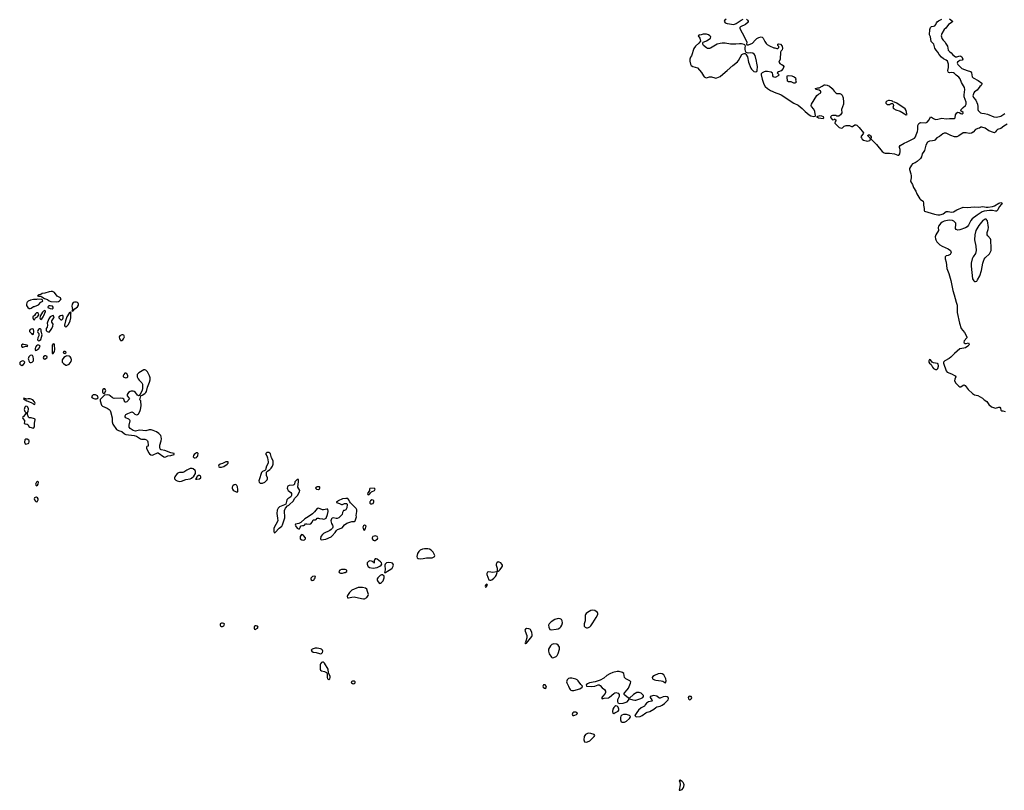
# Model space of a CAD drawing. Header units: inches. Extents: x 2221774 to 2440637, y 201306 to 357559.
# Tile 9 of 245: x 2256630 to 2275355, y 234508 to 249158. Entities that reach past the tile are written whole.
import ezdxf

# ---------------------------------------------------------------- set-up
doc = ezdxf.new("R2010")
doc.units = ezdxf.units.IN
doc.header["$MEASUREMENT"] = 0
for name, color, linetype in [('C2253', 7, 'Continuous'), ('C2254', 7, 'Continuous'), ('C2263', 7, 'Continuous'), ('C2264', 7, 'Continuous'), ('C2274', 7, 'Continuous')]:
    doc.layers.add(name, color=color, linetype=linetype)

msp = doc.modelspace()

# ---------------------------------------------------------------- linework, layer by layer
at = {"layer": 'C2253', "color": 5, "elevation": 20}
msp.add_lwpolyline([(2256935, 240000), (2256950, 239991), (2256966, 240000)], dxfattribs=at)
at = {"layer": 'C2254', "color": 5, "elevation": 20}
for points in [[(2257230, 243993), (2257190, 243987), (2257110, 243960), (2257056, 243950), (2257030, 243936), (2257002, 243930), (2256972, 243910), (2256990, 243901), (2257030, 243899), (2257050, 243891), (2257100, 243860), (2257158, 243838), (2257193, 243813), (2257220, 243800), (2257330, 243793), (2257370, 243799), (2257390, 243811), (2257409, 243830), (2257417, 243850), (2257414, 243854), (2257404, 243870), (2257344, 243904), (2257292, 243972), (2257255, 243990)], [(2256970, 243843), (2256950, 243838), (2256890, 243840), (2256833, 243827), (2256790, 243810), (2256773, 243790), (2256767, 243773), (2256762, 243750), (2256763, 243723), (2256784, 243684), (2256810, 243665), (2256830, 243665), (2256850, 243673), (2256890, 243703), (2256914, 243706), (2256990, 243737), (2257030, 243787), (2257069, 243810), (2257062, 243830), (2257050, 243839)], [(2257110, 243629), (2257084, 243616), (2257062, 243598), (2257024, 243536), (2257016, 243490), (2257019, 243470), (2257030, 243461), (2257050, 243474), (2257074, 243506), (2257090, 243537), (2257121, 243610), (2257119, 243619)], [(2257210, 243720), (2257184, 243716), (2257170, 243708), (2257163, 243690), (2257166, 243686), (2257212, 243668), (2257250, 243664), (2257269, 243671), (2257269, 243690), (2257252, 243712)], [(2257670, 243788), (2257650, 243781), (2257627, 243753), (2257620, 243710), (2257632, 243648), (2257625, 243625), (2257630, 243614), (2257638, 243622), (2257650, 243625), (2257679, 243661), (2257730, 243701), (2257748, 243730), (2257751, 243751), (2257741, 243770), (2257730, 243780), (2257710, 243787)], [(2256970, 243587), (2256950, 243585), (2256941, 243579), (2256930, 243569), (2256910, 243534), (2256881, 243510), (2256879, 243490), (2256890, 243458), (2256910, 243452), (2256932, 243488), (2256942, 243498), (2256970, 243511), (2256996, 243544), (2256989, 243570)], [(2257270, 243532), (2257250, 243531), (2257209, 243510), (2257186, 243474), (2257157, 243410), (2257155, 243390), (2257159, 243350), (2257151, 243310), (2257135, 243285), (2257131, 243250), (2257151, 243230), (2257190, 243220), (2257219, 243250), (2257244, 243290), (2257258, 243330), (2257264, 243370), (2257244, 243410), (2257243, 243430), (2257281, 243490), (2257284, 243510)], [(2257430, 243536), (2257405, 243530), (2257376, 243510), (2257375, 243490), (2257391, 243470), (2257410, 243454), (2257430, 243451), (2257449, 243470), (2257458, 243490), (2257458, 243518), (2257450, 243535)], [(2257595, 243595), (2257570, 243576), (2257529, 243511), (2257499, 243430), (2257482, 243350), (2257490, 243330), (2257510, 243322), (2257530, 243334), (2257558, 243362), (2257592, 243430), (2257602, 243490), (2257603, 243577), (2257607, 243587)], [(2256870, 243280), (2256830, 243267), (2256817, 243250), (2256817, 243230), (2256822, 243222), (2256858, 243190), (2256870, 243172), (2256890, 243182), (2256902, 243230), (2256890, 243275)], [(2257018, 243278), (2257010, 243278), (2256990, 243266), (2256976, 243250), (2256968, 243230), (2256975, 243210), (2256994, 243190), (2256997, 243170), (2256995, 243150), (2256976, 243110), (2256971, 243070), (2256979, 243059), (2256990, 243053), (2257010, 243059), (2257030, 243076), (2257056, 243170), (2257038, 243230), (2257039, 243259), (2257030, 243275)], [(2258590, 243167), (2258570, 243164), (2258537, 243150), (2258524, 243130), (2258530, 243090), (2258545, 243065), (2258550, 243061), (2258570, 243059), (2258590, 243074), (2258602, 243090), (2258621, 243130), (2258619, 243150), (2258610, 243159)], [(2256690, 242987), (2256665, 242970), (2256665, 242950), (2256675, 242935), (2256690, 242933), (2256750, 242952), (2256770, 242943), (2256788, 242950), (2256770, 242972), (2256710, 242980)], [(2256970, 242972), (2256950, 242959), (2256931, 242930), (2256925, 242910), (2256923, 242890), (2256930, 242872), (2256950, 242875), (2256970, 242887), (2256996, 242910), (2257017, 242950), (2257010, 242962), (2256992, 242972)], [(2257270, 242995), (2257245, 242970), (2257251, 242930), (2257245, 242825), (2257250, 242812), (2257270, 242811), (2257292, 242850), (2257301, 242890), (2257295, 242975), (2257290, 242988)], [(2256850, 242780), (2256830, 242775), (2256806, 242750), (2256794, 242710), (2256796, 242696), (2256803, 242670), (2256815, 242650), (2256830, 242642), (2256850, 242639), (2256870, 242646), (2256890, 242670), (2256895, 242710), (2256886, 242746), (2256871, 242771)], [(2257110, 242769), (2257081, 242750), (2257076, 242730), (2257087, 242710), (2257110, 242704), (2257130, 242714), (2257146, 242730), (2257150, 242742), (2257150, 242755), (2257130, 242769)], [(2257530, 242765), (2257502, 242758), (2257470, 242734), (2257439, 242690), (2257435, 242670), (2257439, 242650), (2257465, 242625), (2257510, 242591), (2257530, 242588), (2257570, 242611), (2257610, 242661), (2257618, 242690), (2257610, 242722), (2257590, 242749), (2257570, 242759)], [(2257493, 242853), (2257470, 242848), (2257458, 242830), (2257470, 242818), (2257490, 242812), (2257510, 242825), (2257515, 242830), (2257510, 242846)], [(2256690, 242672), (2256670, 242666), (2256645, 242655), (2256636, 242644), (2256630, 242630), (2256636, 242610), (2256650, 242596), (2256670, 242587), (2256700, 242600), (2256725, 242630), (2256727, 242650), (2256710, 242669)], [(2259010, 242504), (2258990, 242503), (2258897, 242443), (2258867, 242413), (2258862, 242398), (2258867, 242370), (2258886, 242330), (2258905, 242305), (2258956, 242256), (2258968, 242230), (2258965, 242150), (2258958, 242110), (2258921, 242039), (2258904, 242016), (2258890, 242008), (2258870, 242018), (2258834, 242070), (2258810, 242087), (2258790, 242095), (2258750, 242095), (2258730, 242090), (2258702, 242070), (2258674, 242030), (2258675, 242010), (2258680, 242000), (2258718, 241950), (2258670, 241896), (2258650, 241884), (2258629, 241889), (2258610, 241942), (2258590, 241959), (2258545, 241965), (2258430, 241954), (2258394, 241970), (2258350, 242008), (2258330, 242019), (2258294, 242026), (2258243, 242017), (2258161, 241939), (2258159, 241910), (2258189, 241829), (2258204, 241810), (2258296, 241770), (2258330, 241750), (2258348, 241730), (2258358, 241710), (2258387, 241590), (2258392, 241550), (2258391, 241510), (2258399, 241470), (2258470, 241370), (2258509, 241349), (2258570, 241330), (2258623, 241283), (2258646, 241270), (2258810, 241256), (2258850, 241239), (2258930, 241192), (2258950, 241186), (2259010, 241184), (2259041, 241170), (2259059, 241150), (2259068, 241130), (2259072, 241070), (2259072, 241050), (2259050, 241046), (2259042, 241030), (2259041, 241010), (2259078, 240930), (2259102, 240902), (2259125, 240885), (2259150, 240880), (2259170, 240886), (2259250, 240925), (2259264, 240924), (2259370, 240847), (2259390, 240842), (2259410, 240848), (2259450, 240864), (2259506, 240870), (2259566, 240890), (2259568, 240910), (2259503, 240923), (2259390, 240970), (2259323, 240983), (2259309, 240989), (2259300, 241000), (2259294, 241030), (2259295, 241070), (2259322, 241150), (2259326, 241190), (2259320, 241230), (2259312, 241250), (2259277, 241290), (2259230, 241323), (2259166, 241350), (2259130, 241360), (2259090, 241359), (2259030, 241344), (2258971, 241351), (2258910, 241352), (2258830, 241336), (2258790, 241347), (2258730, 241388), (2258714, 241413), (2258711, 241450), (2258729, 241529), (2258725, 241545), (2258704, 241564), (2258650, 241590), (2258635, 241610), (2258636, 241630), (2258649, 241650), (2258690, 241674), (2258750, 241698), (2258770, 241701), (2258778, 241698), (2258791, 241690), (2258817, 241657), (2258850, 241647), (2258870, 241651), (2258890, 241667), (2258918, 241710), (2258930, 241750), (2258939, 241819), (2258933, 241910), (2258918, 241930), (2258935, 242005), (2258957, 242023), (2259010, 242053), (2259032, 242070), (2259044, 242090), (2259060, 242170), (2259102, 242270), (2259111, 242310), (2259110, 242350), (2259101, 242390), (2259064, 242464), (2259030, 242498)], [(2258650, 242439), (2258630, 242436), (2258610, 242414), (2258597, 242390), (2258596, 242370), (2258630, 242354), (2258650, 242351), (2258670, 242355), (2258685, 242370), (2258689, 242390), (2258669, 242430)], [(2258250, 242139), (2258230, 242139), (2258210, 242129), (2258203, 242110), (2258203, 242083), (2258210, 242062), (2258217, 242057), (2258230, 242051), (2258250, 242062), (2258266, 242110), (2258263, 242123)], [(2256710, 241966), (2256705, 241950), (2256765, 241910), (2256850, 241881), (2256890, 241852), (2256910, 241845), (2256918, 241850), (2256922, 241870), (2256914, 241890), (2256879, 241930), (2256830, 241949), (2256790, 241949), (2256764, 241944)], [(2258050, 242029), (2258030, 242025), (2258006, 242010), (2257998, 241990), (2258011, 241970), (2258062, 241950), (2258090, 241948), (2258106, 241954), (2258122, 241970), (2258119, 241990), (2258109, 242010), (2258070, 242026)], [(2256750, 241809), (2256726, 241790), (2256716, 241750), (2256731, 241710), (2256746, 241690), (2256745, 241670), (2256704, 241616), (2256690, 241606), (2256682, 241590), (2256690, 241574), (2256720, 241540), (2256722, 241510), (2256714, 241490), (2256736, 241476), (2256770, 241467), (2256790, 241456), (2256805, 241425), (2256825, 241410), (2256890, 241391), (2256910, 241415), (2256915, 241430), (2256911, 241490), (2256927, 241550), (2256925, 241565), (2256912, 241572), (2256850, 241587), (2256810, 241589), (2256800, 241600), (2256779, 241650), (2256779, 241690), (2256794, 241710), (2256799, 241759), (2256786, 241790), (2256770, 241804)], [(2256770, 241184), (2256750, 241182), (2256726, 241170), (2256725, 241125), (2256735, 241095), (2256750, 241087), (2256790, 241098), (2256804, 241110), (2256813, 241130), (2256813, 241153), (2256807, 241167)], [(2259910, 240626), (2259870, 240623), (2259806, 240594), (2259750, 240557), (2259730, 240551), (2259670, 240551), (2259650, 240545), (2259628, 240532), (2259579, 240470), (2259573, 240450), (2259573, 240430), (2259601, 240401), (2259625, 240390), (2259670, 240380), (2259710, 240387), (2259790, 240414), (2259870, 240430), (2259898, 240442), (2259940, 240480), (2259972, 240528), (2259977, 240570), (2259965, 240590), (2259930, 240618)], [(2256970, 240383), (2256950, 240369), (2256931, 240330), (2256935, 240310), (2256950, 240297), (2256970, 240307), (2256982, 240330), (2256989, 240369)]]:
    msp.add_lwpolyline(points, close=True, dxfattribs=at)
for points in [[(2260000, 240923), (2259990, 240922), (2259971, 240910), (2259947, 240890), (2259934, 240870), (2259931, 240850), (2259950, 240831), (2259970, 240828), (2259990, 240835), (2260000, 240845)], [(2260000, 240468), (2259985, 240435), (2259974, 240430), (2259982, 240422), (2260000, 240424)], [(2256966, 240000), (2256970, 240002), (2256981, 240030), (2256980, 240050), (2256970, 240067), (2256950, 240081), (2256923, 240077), (2256914, 240070), (2256908, 240050), (2256913, 240030), (2256930, 240003), (2256935, 240000)]]:
    msp.add_lwpolyline(points, dxfattribs=at)
at = {"layer": 'C2263', "color": 5, "elevation": 20}
for points in [[(2261705, 240000), (2261690, 239950), (2261667, 239933), (2261570, 239897), (2261548, 239872), (2261526, 239834), (2261520, 239770), (2261536, 239684), (2261537, 239630), (2261466, 239490), (2261461, 239430), (2261470, 239402), (2261490, 239411), (2261567, 239493), (2261613, 239530), (2261630, 239554), (2261670, 239690), (2261667, 239830), (2261686, 239874), (2261724, 239917), (2261750, 239929), (2261770, 239946), (2261823, 240000)], [(2262672, 240000), (2262670, 239998), (2262654, 239990), (2262658, 239978), (2262674, 239970), (2262710, 239963), (2262750, 239943), (2262770, 239943), (2262810, 239959), (2262850, 239958), (2262858, 239950), (2262859, 239939), (2262850, 239878), (2262838, 239850), (2262830, 239842), (2262810, 239828), (2262790, 239826), (2262771, 239790), (2262761, 239750), (2262727, 239710), (2262699, 239690), (2262670, 239677), (2262650, 239675), (2262590, 239685), (2262570, 239679), (2262561, 239670), (2262545, 239630), (2262561, 239581), (2262581, 239550), (2262587, 239530), (2262587, 239510), (2262577, 239490), (2262555, 239465), (2262530, 239447), (2262407, 239393), (2262387, 239373), (2262359, 239330), (2262351, 239290), (2262358, 239278), (2262370, 239271), (2262410, 239273), (2262450, 239284), (2262551, 239329), (2262570, 239343), (2262632, 239408), (2262654, 239446), (2262674, 239466), (2262761, 239499), (2262810, 239552), (2262850, 239584), (2262950, 239615), (2262990, 239619), (2263009, 239631), (2263025, 239670), (2263033, 239707), (2263032, 239732), (2263045, 239810), (2263040, 239840), (2263030, 239863), (2263010, 239887), (2262950, 239949), (2262924, 239970), (2262909, 239989), (2262905, 240000)], [(2263293, 240000), (2263287, 239990), (2263290, 239967), (2263310, 239954), (2263330, 239951), (2263350, 239959), (2263367, 239990), (2263365, 240000)]]:
    msp.add_lwpolyline(points, dxfattribs=at)
for points in [[(2262310, 239871), (2262290, 239864), (2262239, 239801), (2262199, 239761), (2262115, 239705), (2262052, 239670), (2261978, 239602), (2261938, 239582), (2261878, 239570), (2261871, 239550), (2261875, 239535), (2261905, 239490), (2261930, 239476), (2261950, 239481), (2261967, 239513), (2261985, 239535), (2262010, 239543), (2262036, 239544), (2262049, 239551), (2262067, 239573), (2262090, 239575), (2262150, 239567), (2262170, 239575), (2262194, 239606), (2262210, 239651), (2262253, 239647), (2262270, 239656), (2262290, 239679), (2262310, 239683), (2262330, 239676), (2262390, 239671), (2262410, 239665), (2262434, 239666), (2262457, 239683), (2262483, 239750), (2262494, 239806), (2262492, 239852), (2262470, 239855), (2262410, 239838), (2262390, 239841)], [(2263190, 239546), (2263166, 239534), (2263154, 239510), (2263170, 239458), (2263190, 239456), (2263210, 239486), (2263216, 239510), (2263218, 239530), (2263205, 239545)], [(2261990, 239369), (2261965, 239330), (2261962, 239310), (2261967, 239290), (2261998, 239270), (2262030, 239265), (2262049, 239271), (2262059, 239281), (2262065, 239290), (2262065, 239310), (2262030, 239353), (2262010, 239365)], [(2263390, 239343), (2263370, 239339), (2263347, 239330), (2263331, 239310), (2263331, 239290), (2263350, 239265), (2263370, 239259), (2263390, 239260), (2263410, 239269), (2263433, 239290), (2263442, 239310), (2263430, 239331)], [(2264390, 239100), (2264330, 239100), (2264294, 239090), (2264248, 239070), (2264222, 239050), (2264193, 239010), (2264182, 238950), (2264187, 238930), (2264210, 238915), (2264250, 238908), (2264306, 238914), (2264370, 238930), (2264472, 238928), (2264515, 238945), (2264521, 238950), (2264523, 238970), (2264493, 239033), (2264457, 239070), (2264421, 239090)], [(2263410, 238909), (2263390, 238908), (2263378, 238890), (2263372, 238870), (2263370, 238829), (2263366, 238846), (2263354, 238846), (2263339, 238859), (2263324, 238864), (2263290, 238869), (2263263, 238857), (2263241, 238830), (2263239, 238810), (2263254, 238770), (2263260, 238760), (2263283, 238743), (2263350, 238733), (2263430, 238746), (2263479, 238770), (2263503, 238790), (2263517, 238810), (2263512, 238830), (2263492, 238850), (2263430, 238899)], [(2263650, 238840), (2263609, 238831), (2263579, 238810), (2263573, 238790), (2263578, 238702), (2263567, 238650), (2263570, 238646), (2263590, 238647), (2263625, 238675), (2263691, 238709), (2263711, 238729), (2263732, 238768), (2263737, 238790), (2263736, 238810), (2263723, 238823), (2263695, 238835)], [(2265730, 238849), (2265704, 238830), (2265694, 238810), (2265691, 238790), (2265708, 238730), (2265713, 238673), (2265730, 238671), (2265750, 238687), (2265770, 238705), (2265800, 238750), (2265810, 238770), (2265812, 238790), (2265802, 238810), (2265779, 238830), (2265750, 238847)], [(2262230, 238579), (2262201, 238570), (2262170, 238539), (2262165, 238530), (2262171, 238510), (2262190, 238497), (2262210, 238502), (2262230, 238517), (2262238, 238530), (2262249, 238550), (2262253, 238570), (2262250, 238575)], [(2262770, 238707), (2262750, 238703), (2262719, 238690), (2262701, 238670), (2262703, 238650), (2262730, 238638), (2262770, 238636), (2262810, 238646), (2262822, 238650), (2262849, 238670), (2262849, 238690), (2262823, 238703)], [(2263530, 238604), (2263510, 238602), (2263487, 238590), (2263441, 238550), (2263428, 238530), (2263427, 238510), (2263435, 238490), (2263464, 238444), (2263470, 238438), (2263490, 238443), (2263510, 238457), (2263540, 238490), (2263565, 238550), (2263559, 238579)], [(2265550, 238659), (2265530, 238653), (2265519, 238641), (2265514, 238630), (2265514, 238610), (2265551, 238511), (2265570, 238501), (2265590, 238504), (2265610, 238510), (2265650, 238538), (2265679, 238570), (2265691, 238590), (2265706, 238630), (2265709, 238649), (2265699, 238659), (2265630, 238651)], [(2265510, 238429), (2265487, 238410), (2265481, 238390), (2265490, 238372), (2265510, 238381), (2265524, 238410), (2265520, 238420)], [(2263150, 238365), (2263070, 238361), (2262950, 238311), (2262905, 238270), (2262865, 238210), (2262858, 238190), (2262867, 238170), (2262886, 238166), (2262950, 238182), (2262990, 238183), (2263128, 238152), (2263170, 238147), (2263190, 238150), (2263230, 238173), (2263257, 238210), (2263264, 238230), (2263243, 238290), (2263234, 238330), (2263205, 238350)], [(2267530, 237935), (2267490, 237927), (2267428, 237890), (2267404, 237870), (2267392, 237850), (2267387, 237830), (2267387, 237770), (2267382, 237730), (2267365, 237670), (2267366, 237630), (2267383, 237610), (2267410, 237599), (2267430, 237597), (2267450, 237602), (2267470, 237614), (2267490, 237636), (2267530, 237690), (2267596, 237790), (2267625, 237850), (2267627, 237870), (2267617, 237890), (2267567, 237927)], [(2260490, 237687), (2260470, 237685), (2260442, 237670), (2260440, 237650), (2260450, 237635), (2260470, 237624), (2260490, 237624), (2260510, 237636), (2260522, 237650), (2260526, 237670), (2260510, 237682)], [(2261130, 237637), (2261110, 237636), (2261097, 237630), (2261088, 237610), (2261088, 237588), (2261094, 237574), (2261110, 237567), (2261155, 237590), (2261167, 237610), (2261155, 237630)], [(2266870, 237773), (2266810, 237757), (2266738, 237710), (2266697, 237670), (2266690, 237650), (2266692, 237612), (2266710, 237567), (2266737, 237557), (2266830, 237568), (2266870, 237577), (2266903, 237597), (2266922, 237618), (2266939, 237650), (2266951, 237690), (2266950, 237730), (2266934, 237754), (2266910, 237768)], [(2266270, 237582), (2266247, 237573), (2266239, 237550), (2266242, 237530), (2266276, 237450), (2266276, 237404), (2266257, 237343), (2266248, 237330), (2266246, 237310), (2266250, 237294), (2266256, 237304), (2266270, 237306), (2266367, 237430), (2266375, 237450), (2266377, 237470), (2266367, 237510), (2266351, 237551), (2266342, 237562), (2266331, 237571), (2266310, 237578)], [(2266790, 237290), (2266750, 237281), (2266724, 237256), (2266688, 237190), (2266686, 237150), (2266701, 237101), (2266741, 237041), (2266750, 237033), (2266770, 237029), (2266790, 237030), (2266833, 237050), (2266851, 237069), (2266873, 237110), (2266895, 237190), (2266894, 237230), (2266870, 237269), (2266846, 237286)], [(2262290, 237213), (2262248, 237212), (2262190, 237191), (2262176, 237170), (2262184, 237150), (2262210, 237135), (2262270, 237129), (2262330, 237107), (2262350, 237104), (2262370, 237109), (2262392, 237128), (2262398, 237150), (2262390, 237173), (2262371, 237191), (2262350, 237199)], [(2262390, 236944), (2262370, 236938), (2262350, 236912), (2262345, 236890), (2262346, 236810), (2262352, 236792), (2262370, 236780), (2262430, 236767), (2262467, 236747), (2262480, 236720), (2262481, 236650), (2262487, 236627), (2262510, 236614), (2262530, 236627), (2262536, 236650), (2262533, 236670), (2262504, 236744), (2262497, 236810), (2262430, 236923), (2262410, 236941)], [(2267990, 236767), (2267910, 236746), (2267856, 236724), (2267795, 236690), (2267738, 236642), (2267670, 236602), (2267572, 236568), (2267466, 236550), (2267427, 236530), (2267406, 236510), (2267412, 236490), (2267510, 236479), (2267570, 236486), (2267630, 236513), (2267650, 236511), (2267670, 236499), (2267710, 236455), (2267750, 236425), (2267770, 236390), (2267773, 236370), (2267765, 236350), (2267723, 236297), (2267712, 236290), (2267702, 236270), (2267702, 236250), (2267710, 236245), (2267743, 236257), (2267830, 236267), (2267850, 236277), (2267927, 236350), (2267950, 236362), (2267970, 236364), (2268010, 236352), (2268028, 236330), (2268033, 236310), (2268031, 236290), (2267997, 236230), (2267998, 236198), (2268008, 236168), (2268038, 236158), (2268110, 236164), (2268182, 236190), (2268230, 236245), (2268290, 236226), (2268330, 236221), (2268350, 236223), (2268445, 236250), (2268483, 236270), (2268495, 236290), (2268492, 236310), (2268476, 236330), (2268450, 236353), (2268410, 236368), (2268370, 236366), (2268333, 236350), (2268302, 236330), (2268230, 236258), (2268210, 236262), (2268138, 236318), (2268129, 236330), (2268127, 236350), (2268136, 236370), (2268183, 236417), (2268207, 236450), (2268247, 236547), (2268250, 236570), (2268236, 236590), (2268157, 236630), (2268133, 236650), (2268129, 236691), (2268118, 236730), (2268093, 236750), (2268030, 236764)], [(2268810, 236728), (2268770, 236722), (2268703, 236690), (2268673, 236670), (2268661, 236650), (2268668, 236630), (2268701, 236610), (2268730, 236603), (2268832, 236592), (2268862, 236582), (2268881, 236570), (2268890, 236558), (2268910, 236551), (2268921, 236570), (2268926, 236590), (2268916, 236630), (2268880, 236700), (2268850, 236724)], [(2262990, 236585), (2262958, 236582), (2262934, 236570), (2262942, 236550), (2262957, 236537), (2262970, 236531), (2262990, 236536), (2263009, 236550), (2263009, 236570)], [(2266610, 236515), (2266590, 236513), (2266582, 236490), (2266588, 236470), (2266610, 236448), (2266630, 236444), (2266639, 236450), (2266649, 236470), (2266643, 236490), (2266622, 236510)], [(2267090, 236639), (2267070, 236632), (2267045, 236610), (2267034, 236590), (2267030, 236570), (2267034, 236550), (2267067, 236490), (2267084, 236444), (2267101, 236421), (2267112, 236412), (2267130, 236407), (2267170, 236407), (2267285, 236435), (2267329, 236470), (2267335, 236490), (2267301, 236521), (2267254, 236590), (2267230, 236610), (2267210, 236619), (2267130, 236638)], [(2268691, 236311), (2268622, 236290), (2268618, 236270), (2268652, 236230), (2268658, 236210), (2268650, 236204), (2268590, 236190), (2268550, 236164), (2268526, 236134), (2268511, 236109), (2268450, 236073), (2268398, 236030), (2268365, 235990), (2268327, 235930), (2268345, 235910), (2268365, 235905), (2268430, 235909), (2268470, 235930), (2268539, 235981), (2268566, 235994), (2268613, 236007), (2268692, 236048), (2268730, 236085), (2268746, 236094), (2268810, 236105), (2268850, 236127), (2268890, 236159), (2268961, 236230), (2268972, 236250), (2268964, 236270), (2268944, 236284), (2268910, 236290), (2268870, 236282), (2268810, 236259), (2268800, 236260), (2268785, 236265), (2268750, 236299)], [(2269370, 236295), (2269359, 236290), (2269344, 236270), (2269348, 236248), (2269370, 236229), (2269390, 236231), (2269407, 236250), (2269410, 236270), (2269398, 236290), (2269390, 236294)], [(2267190, 235995), (2267169, 235991), (2267150, 235978), (2267143, 235970), (2267137, 235950), (2267150, 235931), (2267170, 235928), (2267190, 235933), (2267219, 235950), (2267237, 235970), (2267226, 235986), (2267210, 235994)], [(2267970, 236113), (2267950, 236101), (2267930, 236079), (2267913, 236050), (2267905, 236005), (2267910, 235972), (2267930, 235971), (2267950, 235982), (2268009, 236010), (2268024, 236030), (2268027, 236050), (2268020, 236070), (2268010, 236090), (2267990, 236109)], [(2268111, 235948), (2268082, 235938), (2268065, 235915), (2268057, 235890), (2268056, 235850), (2268061, 235830), (2268072, 235812), (2268085, 235805), (2268110, 235801), (2268130, 235805), (2268170, 235825), (2268226, 235870), (2268242, 235890), (2268249, 235910), (2268226, 235930), (2268170, 235947)], [(2267450, 235594), (2267427, 235590), (2267393, 235570), (2267375, 235550), (2267368, 235532), (2267356, 235470), (2267369, 235429), (2267410, 235425), (2267430, 235430), (2267470, 235450), (2267538, 235510), (2267558, 235530), (2267569, 235550), (2267557, 235570), (2267489, 235590)], [(2269190, 234698), (2269182, 234698), (2269174, 234690), (2269187, 234667), (2269193, 234613), (2269172, 234512), (2269190, 234508), (2269230, 234525), (2269250, 234547), (2269261, 234579), (2269264, 234610), (2269262, 234630), (2269250, 234659), (2269230, 234677)]]:
    msp.add_lwpolyline(points, close=True, dxfattribs=at)
at = {"layer": 'C2264', "color": 5, "elevation": 20}
for points in [[(2270000, 248711), (2269991, 248711), (2269950, 248707), (2269897, 248690), (2269770, 248618), (2269750, 248612), (2269710, 248612), (2269690, 248621), (2269635, 248670), (2269621, 248690), (2269619, 248721), (2269626, 248734), (2269650, 248739), (2269690, 248757), (2269759, 248801), (2269770, 248810), (2269772, 248830), (2269764, 248844), (2269754, 248854), (2269730, 248868), (2269690, 248880), (2269650, 248885), (2269630, 248884), (2269570, 248861), (2269550, 248868), (2269532, 248850), (2269564, 248804), (2269578, 248750), (2269544, 248710), (2269484, 248656), (2269450, 248609), (2269404, 248470), (2269390, 248447), (2269376, 248410), (2269375, 248370), (2269389, 248310), (2269401, 248290), (2269430, 248267), (2269521, 248241), (2269595, 248155), (2269635, 248090), (2269650, 248073), (2269670, 248060), (2269690, 248054), (2269750, 248071), (2269790, 248071), (2269851, 248051), (2269870, 248049), (2269890, 248053), (2269950, 248079), (2270000, 248120)], [(2260000, 240845), (2260010, 240854), (2260018, 240870), (2260022, 240910), (2260010, 240924), (2260000, 240923)], [(2260000, 240424), (2260050, 240429), (2260077, 240450), (2260078, 240470), (2260070, 240481), (2260048, 240492), (2260028, 240492), (2260004, 240476), (2260000, 240468)], [(2261823, 240000), (2261830, 240007), (2261861, 240059), (2261911, 240110), (2261950, 240181), (2261956, 240210), (2261921, 240270), (2261920, 240280), (2261932, 240372), (2261930, 240415), (2261910, 240417), (2261879, 240390), (2261864, 240370), (2261854, 240326), (2261847, 240313), (2261833, 240307), (2261758, 240302), (2261731, 240290), (2261723, 240277), (2261718, 240250), (2261722, 240230), (2261734, 240210), (2261789, 240169), (2261797, 240150), (2261799, 240110), (2261788, 240090), (2261731, 240050), (2261713, 240030), (2261705, 240000)], [(2262905, 240000), (2262893, 240030), (2262870, 240055), (2262830, 240058), (2262770, 240050), (2262686, 240014), (2262672, 240000)], [(2263365, 240000), (2263364, 240010), (2263350, 240026), (2263330, 240027), (2263299, 240010), (2263293, 240000)]]:
    msp.add_lwpolyline(points, dxfattribs=at)
for points in [[(2261370, 240927), (2261333, 240927), (2261311, 240910), (2261314, 240890), (2261328, 240868), (2261340, 240830), (2261356, 240750), (2261353, 240730), (2261325, 240670), (2261302, 240598), (2261293, 240587), (2261250, 240567), (2261230, 240549), (2261185, 240410), (2261180, 240390), (2261184, 240364), (2261205, 240350), (2261230, 240347), (2261250, 240350), (2261290, 240369), (2261318, 240390), (2261336, 240410), (2261345, 240430), (2261342, 240450), (2261324, 240490), (2261322, 240510), (2261327, 240553), (2261345, 240575), (2261390, 240606), (2261415, 240630), (2261437, 240670), (2261450, 240710), (2261453, 240730), (2261448, 240770), (2261421, 240830), (2261403, 240903), (2261390, 240920)], [(2260575, 240755), (2260552, 240750), (2260490, 240723), (2260445, 240710), (2260418, 240690), (2260411, 240670), (2260418, 240658), (2260431, 240651), (2260470, 240654), (2260510, 240665), (2260573, 240710), (2260593, 240730), (2260595, 240750)], [(2260730, 240321), (2260710, 240316), (2260685, 240295), (2260673, 240270), (2260673, 240250), (2260680, 240230), (2260692, 240212), (2260710, 240199), (2260750, 240184), (2260770, 240182), (2260776, 240184), (2260778, 240190), (2260776, 240224), (2260770, 240278), (2260762, 240302), (2260750, 240318)], [(2262285, 240275), (2262271, 240270), (2262256, 240250), (2262272, 240230), (2262310, 240225), (2262330, 240236), (2262341, 240250), (2262339, 240270), (2262334, 240274)], [(2263369, 240249), (2263292, 240248), (2263282, 240230), (2263282, 240210), (2263246, 240150), (2263250, 240134), (2263270, 240125), (2263290, 240142), (2263299, 240161), (2263319, 240181), (2263379, 240210), (2263393, 240230), (2263390, 240235)]]:
    msp.add_lwpolyline(points, close=True, dxfattribs=at)
at = {"layer": 'C2274', "color": 5, "elevation": 20}
for points in [[(2270067, 249170), (2270043, 249150), (2270031, 249130), (2270050, 249101), (2270084, 249084), (2270210, 249070), (2270255, 249085), (2270350, 249151), (2270390, 249167)], [(2270450, 249166), (2270470, 249151), (2270487, 249130), (2270483, 249110), (2270431, 249070), (2270338, 249022), (2270325, 249010), (2270323, 248997), (2270323, 248990), (2270370, 248910), (2270454, 248750), (2270459, 248730), (2270454, 248690), (2270462, 248682), (2270490, 248681), (2270569, 248711), (2270619, 248770), (2270650, 248798), (2270690, 248822), (2270730, 248830), (2270750, 248824), (2270770, 248807), (2270801, 248742), (2270825, 248705), (2270846, 248686), (2270890, 248659), (2270970, 248626), (2270990, 248625), (2271030, 248612), (2271047, 248613), (2271066, 248630), (2271066, 248650), (2271048, 248670), (2271049, 248690), (2271070, 248702), (2271102, 248690), (2271130, 248652), (2271136, 248610), (2271130, 248588), (2271111, 248569), (2271098, 248542), (2271091, 248409), (2271065, 248350), (2271090, 248318), (2271125, 248305), (2271152, 248290), (2271161, 248270), (2271151, 248230), (2271115, 248185), (2271062, 248170), (2271038, 248150), (2271073, 248107), (2271054, 248090), (2271010, 248066), (2270990, 248061), (2270964, 248070), (2270954, 248090), (2270954, 248114), (2270944, 248144), (2270922, 248162), (2270852, 248172), (2270808, 248172), (2270790, 248169), (2270750, 248149), (2270734, 248130), (2270733, 248110), (2270750, 248030), (2270780, 247930), (2270806, 247890), (2270852, 247850), (2270910, 247813), (2271010, 247770), (2271070, 247750), (2271110, 247730), (2271353, 247573), (2271434, 247533), (2271510, 247470), (2271568, 247410), (2271644, 247350), (2271676, 247330), (2271730, 247318), (2271758, 247322), (2271765, 247330), (2271752, 247412), (2271735, 247455), (2271689, 247510), (2271683, 247530), (2271689, 247550), (2271790, 247718), (2271819, 247741), (2271868, 247770), (2271868, 247790), (2271860, 247800), (2271836, 247816), (2271770, 247828), (2271766, 247850), (2271810, 247862), (2271836, 247864), (2271890, 247892), (2271908, 247910), (2271930, 247919), (2271950, 247921), (2271986, 247914), (2272030, 247895), (2272083, 247850), (2272119, 247799), (2272150, 247767), (2272170, 247757), (2272230, 247753), (2272250, 247744), (2272270, 247721), (2272290, 247670), (2272300, 247590), (2272296, 247550), (2272261, 247450), (2272265, 247390), (2272242, 247350), (2272210, 247326), (2272173, 247327), (2272150, 247335), (2272090, 247335), (2272070, 247328), (2272052, 247310), (2272054, 247290), (2272090, 247254), (2272122, 247258), (2272130, 247274), (2272138, 247258), (2272153, 247253), (2272152, 247230), (2272138, 247222), (2272132, 247190), (2272218, 247110), (2272266, 247094), (2272280, 247100), (2272310, 247136), (2272350, 247146), (2272410, 247145), (2272450, 247127), (2272470, 247127), (2272510, 247158), (2272530, 247158), (2272550, 247151), (2272593, 247110), (2272675, 247010), (2272672, 246990), (2272633, 246947), (2272630, 246930), (2272637, 246910), (2272652, 246890), (2272675, 246870), (2272728, 246852), (2272750, 246850), (2272796, 246864), (2272804, 246870), (2272809, 246890), (2272804, 246904), (2272763, 246950), (2272768, 246970), (2272790, 246967), (2272813, 246950), (2272821, 246930), (2272814, 246890), (2272830, 246882), (2272925, 246785), (2273030, 246654), (2273070, 246625), (2273090, 246620), (2273170, 246618), (2273265, 246605), (2273330, 246580), (2273350, 246582), (2273359, 246590), (2273367, 246610), (2273375, 246650), (2273376, 246690), (2273363, 246730), (2273363, 246750), (2273372, 246768), (2273448, 246812), (2273510, 246834), (2273650, 246906), (2273666, 246930), (2273678, 246970), (2273705, 247030), (2273712, 247070), (2273712, 247148), (2273730, 247183), (2273750, 247198), (2273770, 247204), (2273862, 247198), (2273890, 247208), (2273928, 247252), (2273950, 247311), (2273970, 247307), (2274010, 247277), (2274050, 247262), (2274090, 247265), (2274170, 247287), (2274250, 247276), (2274310, 247280), (2274403, 247277), (2274422, 247290), (2274430, 247350), (2274438, 247370), (2274453, 247390), (2274470, 247398), (2274496, 247396), (2274530, 247374), (2274550, 247367), (2274562, 247370), (2274570, 247378), (2274573, 247393), (2274528, 247428), (2274534, 247450), (2274570, 247490), (2274616, 247524), (2274633, 247550), (2274628, 247590), (2274594, 247690), (2274592, 247730), (2274605, 247830), (2274599, 247870), (2274542, 247962), (2274515, 248035), (2274490, 248066), (2274442, 248102), (2274410, 248135), (2274390, 248147), (2274350, 248153), (2274310, 248149), (2274295, 248155), (2274285, 248165), (2274280, 248190), (2274291, 248250), (2274292, 248310), (2274290, 248330), (2274276, 248370), (2274252, 248390), (2274197, 248417), (2274164, 248444), (2274117, 248497), (2274090, 248543), (2274059, 248579), (2274037, 248617), (2274018, 248690), (2273982, 248722), (2273965, 248745), (2273950, 248830), (2273935, 248870), (2273940, 248970), (2273950, 249011), (2273970, 249031), (2274010, 249035), (2274036, 249044), (2274055, 249065), (2274064, 249096), (2274081, 249119), (2274103, 249137), (2274170, 249170)], [(2274316, 249176), (2274372, 249130), (2274366, 249110), (2274291, 249070), (2274244, 248996), (2274212, 248970), (2274170, 248898), (2274156, 248850), (2274159, 248830), (2274170, 248802), (2274190, 248772), (2274231, 248731), (2274238, 248710), (2274272, 248652), (2274290, 248578), (2274310, 248554), (2274347, 248527), (2274379, 248490), (2274430, 248451), (2274450, 248451), (2274510, 248471), (2274530, 248467), (2274550, 248450), (2274567, 248410), (2274551, 248390), (2274510, 248383), (2274488, 248372), (2274463, 248350), (2274458, 248330), (2274470, 248306), (2274550, 248230), (2274650, 248190), (2274710, 248174), (2274729, 248149), (2274746, 248070), (2274762, 248050), (2274861, 248001), (2274931, 247950), (2274931, 247930), (2274915, 247910), (2274890, 247889), (2274839, 247821), (2274790, 247785), (2274778, 247770), (2274768, 247750), (2274759, 247710), (2274763, 247690), (2274770, 247678), (2274815, 247630), (2274846, 247550), (2274855, 247510), (2274855, 247450), (2274861, 247430), (2274875, 247410), (2274904, 247390), (2274930, 247381), (2274976, 247376), (2275039, 247359), (2275154, 247310), (2275210, 247302), (2275290, 247321), (2275365, 247375)], [(2270000, 248120), (2270086, 248190), (2270195, 248290), (2270280, 248360), (2270298, 248382), (2270366, 248494), (2270390, 248511), (2270410, 248518), (2270430, 248514), (2270442, 248502), (2270473, 248453), (2270492, 248350), (2270538, 248238), (2270550, 248217), (2270590, 248176), (2270630, 248164), (2270649, 248171), (2270656, 248190), (2270661, 248270), (2270648, 248330), (2270645, 248370), (2270615, 248475), (2270600, 248500), (2270570, 248522), (2270530, 248530), (2270485, 248525), (2270454, 248534), (2270442, 248542), (2270429, 248590), (2270429, 248630), (2270436, 248656), (2270420, 248680), (2270409, 248689), (2270358, 248698), (2270322, 248702), (2270250, 248696), (2270150, 248694), (2270050, 248710), (2270000, 248711)], [(2275410, 247170), (2275347, 247133), (2275292, 247088), (2275227, 247070), (2275205, 247050), (2275190, 247025), (2275170, 247010), (2275150, 247012), (2275064, 247044), (2274990, 247097), (2274930, 247118), (2274910, 247113), (2274883, 247097), (2274850, 247090), (2274810, 247072), (2274761, 247019), (2274730, 246998), (2274690, 246992), (2274630, 247010), (2274576, 247010), (2274491, 246949), (2274450, 246932), (2274410, 246933), (2274338, 246958), (2274250, 247004), (2274230, 247004), (2274210, 246999), (2274185, 246990), (2274120, 246940), (2274070, 246915), (2274036, 246870), (2274020, 246860), (2273990, 246852), (2273930, 246847), (2273894, 246830), (2273865, 246775), (2273839, 246670), (2273828, 246650), (2273791, 246609), (2273779, 246550), (2273762, 246518), (2273699, 246461), (2273662, 246438), (2273610, 246415), (2273590, 246394), (2273554, 246330), (2273554, 246310), (2273577, 246230), (2273584, 246190), (2273582, 246150), (2273570, 246090), (2273575, 246075), (2273608, 246028), (2273630, 245970), (2273670, 245899), (2273690, 245850), (2273750, 245755), (2273762, 245742), (2273811, 245710), (2273821, 245670), (2273819, 245630), (2273831, 245570), (2273831, 245531), (2273838, 245518), (2274030, 245462), (2274090, 245449), (2274130, 245449), (2274152, 245452), (2274190, 245466), (2274250, 245510), (2274290, 245513), (2274350, 245502), (2274390, 245505), (2274450, 245541), (2274570, 245592), (2274652, 245588), (2274790, 245602), (2274870, 245597), (2274950, 245606), (2275010, 245595), (2275050, 245594), (2275130, 245609), (2275170, 245621), (2275250, 245672), (2275290, 245680), (2275313, 245673), (2275304, 245650), (2275260, 245600), (2275230, 245541), (2275210, 245519), (2275190, 245515), (2275129, 245529), (2275071, 245531), (2274970, 245518), (2274937, 245503), (2274838, 245442), (2274747, 245370), (2274722, 245338), (2274675, 245250), (2274650, 245221), (2274616, 245204), (2274510, 245164), (2274470, 245159), (2274441, 245170), (2274430, 245190), (2274436, 245270), (2274431, 245290), (2274397, 245330), (2274370, 245342), (2274304, 245344), (2274210, 245328), (2274171, 245310), (2274147, 245290), (2274103, 245230), (2274097, 245210), (2274105, 245150), (2274051, 245069), (2274042, 245030), (2274046, 244990), (2274052, 244970), (2274070, 244937), (2274130, 244878), (2274171, 244851), (2274290, 244804), (2274330, 244770), (2274340, 244750), (2274342, 244730), (2274324, 244696), (2274290, 244677), (2274250, 244670), (2274232, 244648), (2274229, 244610), (2274249, 244549), (2274263, 244430), (2274302, 244330), (2274341, 244201), (2274377, 244010), (2274405, 243925), (2274437, 243790), (2274462, 243730), (2274458, 243650), (2274461, 243590), (2274501, 243390), (2274537, 243290), (2274599, 243210), (2274641, 243130), (2274640, 243110), (2274590, 243054), (2274586, 243030), (2274595, 243015), (2274610, 243004), (2274630, 243002), (2274672, 243012), (2274684, 243004), (2274686, 242990), (2274681, 242970), (2274664, 242950), (2274618, 242922), (2274588, 242912), (2274510, 242900), (2274408, 242810), (2274338, 242742), (2274304, 242716), (2274223, 242670), (2274198, 242650), (2274196, 242630), (2274250, 242481), (2274270, 242459), (2274350, 242426), (2274418, 242390), (2274431, 242370), (2274413, 242327), (2274410, 242290), (2274432, 242250), (2274490, 242188), (2274510, 242177), (2274530, 242176), (2274570, 242211), (2274590, 242218), (2274610, 242205), (2274646, 242150), (2274670, 242125), (2274751, 242050), (2274790, 242025), (2274851, 242011), (2274941, 241961), (2274970, 241931), (2275021, 241901), (2275061, 241841), (2275110, 241795), (2275190, 241771), (2275250, 241791), (2275270, 241791), (2275282, 241770), (2275292, 241732), (2275304, 241724), (2275330, 241722), (2275370, 241711)]]:
    msp.add_lwpolyline(points, dxfattribs=at)
at = {"layer": 'C2274', "color": 5}
for points, elevation in [([(2271350, 247949), (2271299, 247979), (2271250, 247979), (2271230, 247989), (2271224, 248070), (2271229, 248091), (2271250, 248099), (2271313, 248093), (2271362, 248070), (2271382, 248050), (2271392, 248030), (2271382, 248010), (2271392, 247990), (2271394, 247970), (2271384, 247956), (2271370, 247949)], 20), ([(2273170, 247624), (2273150, 247622), (2273119, 247610), (2273101, 247590), (2273103, 247570), (2273130, 247547), (2273150, 247544), (2273170, 247547), (2273190, 247561), (2273210, 247566), (2273230, 247565), (2273245, 247550), (2273246, 247530), (2273236, 247490), (2273247, 247470), (2273290, 247446), (2273377, 247417), (2273490, 247351), (2273506, 247354), (2273504, 247370), (2273488, 247430), (2273470, 247464), (2273405, 247505), (2273375, 247530), (2273310, 247569), (2273270, 247589), (2273238, 247598), (2273229, 247610), (2273210, 247617)], 40), ([(2271850, 247329), (2271830, 247327), (2271800, 247320), (2271785, 247310), (2271803, 247303), (2271819, 247290), (2271910, 247281), (2271922, 247290), (2271918, 247310), (2271885, 247325)], 20), ([(2275010, 245364), (2274990, 245364), (2274970, 245356), (2274950, 245341), (2274870, 245243), (2274830, 245182), (2274814, 245150), (2274794, 245070), (2274788, 244970), (2274815, 244850), (2274820, 244770), (2274806, 244714), (2274766, 244650), (2274747, 244610), (2274727, 244530), (2274723, 244470), (2274753, 244230), (2274773, 244193), (2274790, 244181), (2274810, 244179), (2274830, 244190), (2274848, 244212), (2274890, 244291), (2274924, 244390), (2274948, 244532), (2274973, 244607), (2274989, 244631), (2275072, 244708), (2275096, 244744), (2275104, 244770), (2275106, 244810), (2275098, 244970), (2275090, 244991), (2275040, 245050), (2275030, 245070), (2275030, 245110), (2275047, 245170), (2275052, 245210), (2275033, 245333), (2275026, 245350)], 40), ([(2273930, 242696), (2273919, 242670), (2273921, 242650), (2273930, 242631), (2273963, 242603), (2273991, 242550), (2274011, 242530), (2274050, 242508), (2274070, 242511), (2274089, 242530), (2274101, 242570), (2274096, 242616), (2274085, 242625), (2274010, 242637), (2273986, 242646), (2273950, 242689)], 20)]:
    msp.add_lwpolyline(points, close=True, dxfattribs=dict(at, elevation=elevation))

doc.saveas('drawing.dxf')
